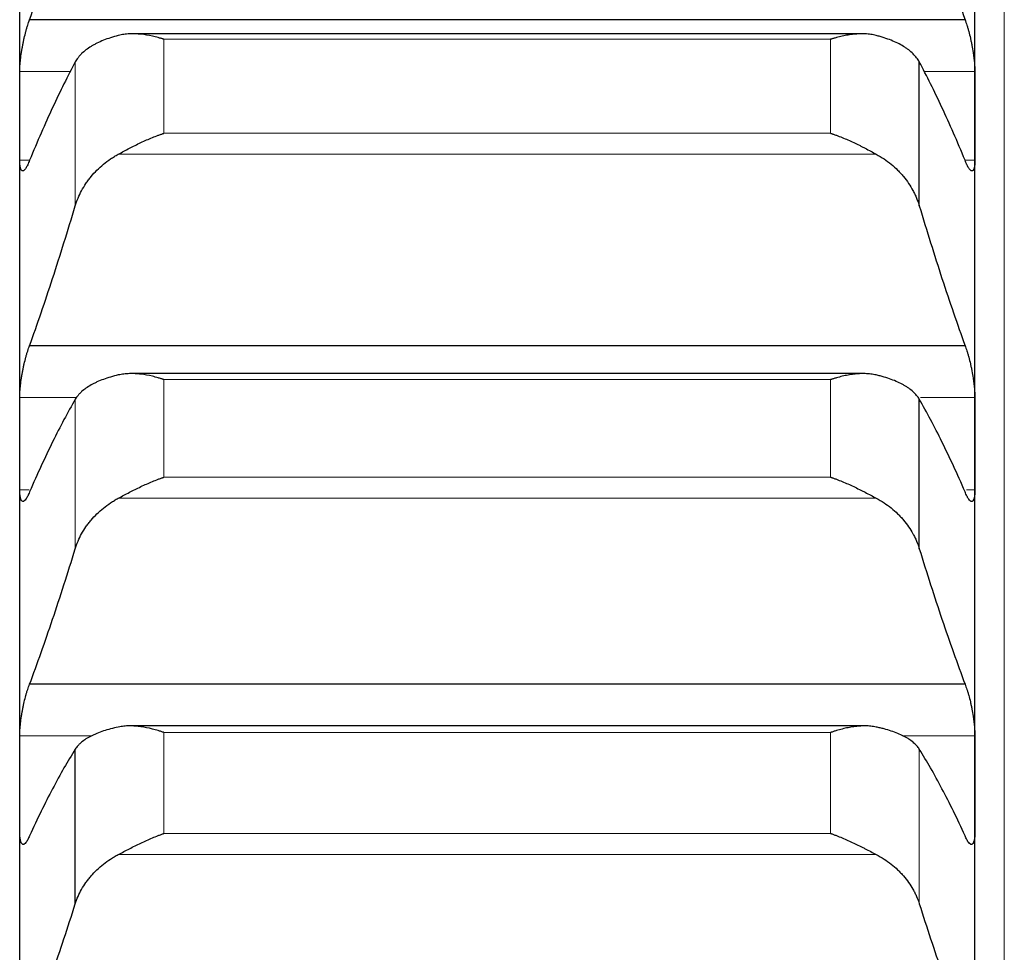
# Model space of a CAD drawing. Header units: inches. Extents: x 0 to 20790, y -12 to 14700.
# Tile 88 of 256: x 8061 to 8115, y 5730 to 5781. Entities that reach past the tile are written whole.
import ezdxf

# ---------------------------------------------------------------- set-up
doc = ezdxf.new("R2010")
doc.units = ezdxf.units.IN
doc.layers.add('1', color=7, linetype='Continuous', true_color=0xffffff)

msp = doc.modelspace()

# ---------------------------------------------------------------- linework, layer by layer
at = {"layer": '1', "color": 110, "linetype": 'Continuous', "lineweight": 13}
for p, q in [((8115.011, 4941.645), (8115.011, 5948.987)), ((8105.556, 5779.457), (8069.267, 5779.457)), ((8069.267, 5774.344), (8069.267, 5779.457)), ((8105.556, 5774.344), (8105.556, 5779.457)), ((8064.438, 5770.395), (8064.438, 5778.225)), ((8064.198, 5777.709), (8061.414, 5777.709)), ((8113.409, 5777.709), (8110.625, 5777.709)), ((8105.556, 5774.344), (8069.267, 5774.344)), ((8061.949, 5772.873), (8061.414, 5772.873)), ((8108.043, 5773.205), (8066.78, 5773.205)), ((8113.409, 5772.873), (8112.874, 5772.873)), ((8105.556, 5760.938), (8069.267, 5760.938)), ((8069.267, 5755.631), (8069.267, 5760.938)), ((8105.556, 5755.631), (8105.556, 5760.938)), ((8064.513, 5759.971), (8061.414, 5759.971)), ((8064.438, 5751.739), (8064.438, 5759.867)), ((8113.409, 5759.971), (8110.447, 5759.971)), ((8105.556, 5755.631), (8069.267, 5755.631)), ((8061.935, 5754.944), (8061.414, 5754.944)), ((8113.409, 5754.944), (8112.945, 5754.944)), ((8108.043, 5754.486), (8066.78, 5754.486)), ((8105.556, 5741.736), (8069.267, 5741.736)), ((8069.267, 5736.243), (8069.267, 5741.736)), ((8105.556, 5736.243), (8105.556, 5741.736)), ((8065.361, 5741.551), (8061.414, 5741.551)), ((8113.409, 5741.551), (8109.448, 5741.551)), ((8110.385, 5732.415), (8110.385, 5740.827)), ((8105.556, 5736.243), (8069.267, 5736.243)), ((8108.043, 5735.094), (8066.78, 5735.094))]:
    msp.add_line(p, q, dxfattribs=at)
at = {"layer": '1', "color": 2, "linetype": 'Continuous', "lineweight": 25}
for p, q in [((8061.411, 5775.291), (8061.411, 5792.419)), ((8113.411, 5775.291), (8113.411, 5792.419)), ((8112.874, 5780.525), (8061.949, 5780.525)), ((8107.225, 5779.756), (8067.568, 5779.756)), ((8110.385, 5770.395), (8110.385, 5778.225)), ((8061.411, 5757.457), (8061.411, 5775.291)), ((8113.411, 5757.457), (8113.411, 5775.291)), ((8112.874, 5762.786), (8061.949, 5762.786)), ((8107.301, 5761.267), (8067.486, 5761.267)), ((8110.385, 5751.739), (8110.385, 5759.867)), ((8061.411, 5738.945), (8061.411, 5757.457)), ((8113.411, 5738.945), (8113.411, 5757.457)), ((8112.874, 5744.36), (8061.949, 5744.36)), ((8107.378, 5742.095), (8067.413, 5742.095)), ((8064.438, 5732.415), (8064.438, 5740.827)), ((8061.411, 5719.784), (8061.411, 5738.945)), ((8113.411, 5719.784), (8113.411, 5738.945))]:
    msp.add_line(p, q, dxfattribs=at)
for points in [[(8061.949, 5780.525), (8062.16, 5781.132), (8062.58, 5782.368), (8063.205, 5784.291), (8063.824, 5786.281), (8064.234, 5787.654), (8064.438, 5788.351)], [(8110.385, 5788.351), (8110.589, 5787.654), (8110.999, 5786.281), (8111.618, 5784.291), (8112.243, 5782.368), (8112.663, 5781.132), (8112.874, 5780.525)], [(8064.438, 5778.225), (8064.234, 5777.845), (8063.824, 5777.051), (8063.205, 5775.762), (8062.58, 5774.376), (8062.16, 5773.386), (8061.949, 5772.875)], [(8112.874, 5772.875), (8112.663, 5773.386), (8112.243, 5774.376), (8111.618, 5775.762), (8110.999, 5777.051), (8110.589, 5777.845), (8110.385, 5778.225)], [(8061.411, 5775.291), (8061.411, 5776.097), (8061.412, 5776.903), (8061.414, 5777.709)], [(8113.409, 5777.709), (8113.411, 5776.903), (8113.411, 5776.097), (8113.411, 5775.291)], [(8061.414, 5772.873), (8061.412, 5773.679), (8061.411, 5774.485), (8061.411, 5775.291)], [(8113.411, 5775.291), (8113.411, 5774.485), (8113.411, 5773.679), (8113.409, 5772.873)], [(8061.949, 5762.786), (8062.16, 5763.372), (8062.58, 5764.568), (8063.205, 5766.434), (8063.824, 5768.372), (8064.234, 5769.713), (8064.438, 5770.395)], [(8110.385, 5770.395), (8110.589, 5769.713), (8110.999, 5768.372), (8111.618, 5766.434), (8112.243, 5764.568), (8112.663, 5763.372), (8112.874, 5762.786)], [(8061.411, 5757.457), (8061.411, 5758.295), (8061.412, 5759.133), (8061.414, 5759.971)], [(8064.438, 5759.867), (8064.234, 5759.515), (8063.824, 5758.777), (8063.205, 5757.568), (8062.58, 5756.259), (8062.16, 5755.319), (8061.949, 5754.833)], [(8112.874, 5754.833), (8112.663, 5755.319), (8112.243, 5756.259), (8111.618, 5757.568), (8110.999, 5758.777), (8110.589, 5759.515), (8110.385, 5759.867)], [(8113.409, 5759.971), (8113.411, 5759.133), (8113.411, 5758.295), (8113.411, 5757.457)], [(8061.414, 5754.944), (8061.412, 5755.781), (8061.411, 5756.619), (8061.411, 5757.457)], [(8113.411, 5757.457), (8113.411, 5756.619), (8113.411, 5755.781), (8113.409, 5754.944)], [(8061.949, 5744.36), (8062.16, 5744.924), (8062.58, 5746.078), (8063.205, 5747.885), (8063.824, 5749.768), (8064.234, 5751.074), (8064.438, 5751.739)], [(8110.385, 5751.739), (8110.589, 5751.074), (8110.999, 5749.768), (8111.618, 5747.885), (8112.243, 5746.078), (8112.663, 5744.924), (8112.874, 5744.36)], [(8061.411, 5738.945), (8061.411, 5739.814), (8061.412, 5740.682), (8061.414, 5741.551)], [(8113.409, 5741.551), (8113.411, 5740.682), (8113.411, 5739.814), (8113.411, 5738.945)], [(8064.438, 5740.827), (8064.234, 5740.504), (8063.824, 5739.822), (8063.205, 5738.695), (8062.58, 5737.466), (8062.16, 5736.578), (8061.949, 5736.116)], [(8112.874, 5736.116), (8112.663, 5736.578), (8112.243, 5737.466), (8111.618, 5738.695), (8110.999, 5739.822), (8110.589, 5740.504), (8110.385, 5740.827)], [(8061.414, 5736.34), (8061.412, 5737.208), (8061.411, 5738.077), (8061.411, 5738.945)], [(8113.411, 5738.945), (8113.411, 5738.077), (8113.411, 5737.208), (8113.409, 5736.34)], [(8061.949, 5725.276), (8062.16, 5725.818), (8062.58, 5726.929), (8063.205, 5728.674), (8063.824, 5730.498), (8064.234, 5731.767), (8064.438, 5732.415)], [(8110.385, 5732.415), (8110.589, 5731.767), (8110.999, 5730.498), (8111.618, 5728.674), (8112.243, 5726.929), (8112.663, 5725.818), (8112.874, 5725.276)]]:
    msp.add_open_spline(points, degree=3, dxfattribs=at)
for points, knots in [([(8061.414, 5777.709), (8061.414, 5777.756), (8061.416, 5777.854), (8061.424, 5778.013), (8061.433, 5778.125), (8061.441, 5778.213), (8061.444, 5778.243), (8061.45, 5778.303), (8061.453, 5778.333), (8061.471, 5778.485), (8061.488, 5778.61), (8061.512, 5778.771), (8061.518, 5778.803), (8061.526, 5778.852), (8061.528, 5778.868), (8061.534, 5778.901), (8061.548, 5778.982), (8061.574, 5779.129), (8061.6, 5779.258), (8061.627, 5779.386), (8061.641, 5779.451), (8061.685, 5779.642), (8061.716, 5779.766), (8061.763, 5779.943), (8061.78, 5780.001), (8061.804, 5780.087), (8061.813, 5780.115), (8061.83, 5780.171), (8061.838, 5780.198), (8061.88, 5780.333), (8061.914, 5780.433), (8061.949, 5780.525)], [0, 0, 0, 0, 0.0625, 0.125, 0.1875, 0.1875, 0.21875, 0.21875, 0.25, 0.25, 0.375, 0.375, 0.40625, 0.40625, 0.421875, 0.421875, 0.4375, 0.5, 0.5625, 0.5625, 0.625, 0.625, 0.75, 0.75, 0.8125, 0.8125, 0.84375, 0.84375, 0.875, 0.875, 1, 1, 1, 1]), ([(8112.874, 5780.525), (8112.908, 5780.433), (8112.942, 5780.333), (8112.993, 5780.173), (8113.009, 5780.118), (8113.034, 5780.033), (8113.042, 5780.004), (8113.059, 5779.945), (8113.067, 5779.916), (8113.107, 5779.766), (8113.137, 5779.643), (8113.181, 5779.454), (8113.195, 5779.39), (8113.215, 5779.293), (8113.222, 5779.26), (8113.235, 5779.195), (8113.241, 5779.162), (8113.273, 5779), (8113.295, 5778.871), (8113.32, 5778.71), (8113.325, 5778.678), (8113.334, 5778.614), (8113.338, 5778.582), (8113.351, 5778.487), (8113.359, 5778.425), (8113.38, 5778.244), (8113.39, 5778.128), (8113.399, 5777.99), (8113.401, 5777.962), (8113.404, 5777.909), (8113.405, 5777.883), (8113.408, 5777.806), (8113.409, 5777.756), (8113.409, 5777.709)], [0, 0, 0, 0, 0.125, 0.125, 0.1875, 0.1875, 0.21875, 0.21875, 0.25, 0.25, 0.375, 0.375, 0.4375, 0.4375, 0.46875, 0.46875, 0.5, 0.5, 0.625, 0.625, 0.65625, 0.65625, 0.6875, 0.6875, 0.75, 0.75, 0.875, 0.875, 0.90625, 0.90625, 0.9375, 0.9375, 1, 1, 1, 1]), ([(8069.267, 5779.457), (8069.264, 5779.458), (8069.261, 5779.459), (8069.254, 5779.461), (8069.251, 5779.462), (8069.241, 5779.465), (8069.221, 5779.471), (8069.175, 5779.486), (8069.082, 5779.514), (8069.003, 5779.536), (8068.845, 5779.579), (8068.74, 5779.606), (8068.426, 5779.675), (8068.218, 5779.71), (8067.907, 5779.743), (8067.803, 5779.75), (8067.648, 5779.756), (8067.596, 5779.756), (8067.492, 5779.756), (8067.44, 5779.755), (8067.286, 5779.747), (8067.183, 5779.738), (8066.98, 5779.709), (8066.88, 5779.69), (8066.78, 5779.664)], [0, 0, 0, 0, 0.003906, 0.003906, 0.007812, 0.007812, 0.015625, 0.03125, 0.0625, 0.125, 0.125, 0.25, 0.25, 0.5, 0.5, 0.625, 0.625, 0.6875, 0.6875, 0.75, 0.75, 0.875, 0.875, 1, 1, 1, 1]), ([(8108.043, 5779.664), (8107.943, 5779.69), (8107.843, 5779.709), (8107.642, 5779.738), (8107.541, 5779.747), (8107.337, 5779.757), (8107.234, 5779.757), (8107.027, 5779.751), (8106.923, 5779.744), (8106.713, 5779.722), (8106.609, 5779.708), (8106.399, 5779.673), (8106.294, 5779.652), (8106.084, 5779.606), (8105.978, 5779.58), (8105.82, 5779.536), (8105.741, 5779.514), (8105.648, 5779.486), (8105.602, 5779.471), (8105.582, 5779.465), (8105.569, 5779.461), (8105.562, 5779.459), (8105.556, 5779.457)], [0, 0, 0, 0, 0.125, 0.125, 0.25, 0.25, 0.375, 0.375, 0.5, 0.5, 0.625, 0.625, 0.75, 0.75, 0.875, 0.875, 0.9375, 0.96875, 0.984375, 0.992187, 0.992187, 1, 1, 1, 1]), ([(8066.78, 5779.664), (8066.634, 5779.627), (8066.494, 5779.587), (8066.225, 5779.5), (8065.968, 5779.407), (8065.731, 5779.303), (8065.591, 5779.233), (8065.563, 5779.219), (8065.508, 5779.191), (8065.481, 5779.176), (8065.401, 5779.132), (8065.349, 5779.102), (8065.199, 5779.011), (8065.107, 5778.947), (8064.935, 5778.816), (8064.856, 5778.748), (8064.748, 5778.642), (8064.713, 5778.606), (8064.665, 5778.551), (8064.649, 5778.532), (8064.618, 5778.495), (8064.603, 5778.476), (8064.531, 5778.382), (8064.48, 5778.304), (8064.438, 5778.225)], [0, 0, 0, 0, 0.125, 0.125, 0.25, 0.375, 0.375, 0.40625, 0.40625, 0.4375, 0.4375, 0.5, 0.5, 0.625, 0.625, 0.75, 0.75, 0.8125, 0.8125, 0.84375, 0.84375, 0.875, 0.875, 1, 1, 1, 1]), ([(8110.385, 5778.225), (8110.343, 5778.304), (8110.293, 5778.381), (8110.178, 5778.531), (8110.049, 5778.676), (8109.891, 5778.813), (8109.762, 5778.912), (8109.717, 5778.945), (8109.647, 5778.993), (8109.623, 5779.009), (8109.574, 5779.04), (8109.55, 5779.056), (8109.425, 5779.132), (8109.213, 5779.248), (8108.978, 5779.353), (8108.731, 5779.452), (8108.602, 5779.499), (8108.432, 5779.553), (8108.398, 5779.564), (8108.328, 5779.585), (8108.223, 5779.616), (8108.116, 5779.645), (8108.043, 5779.664)], [0, 0, 0, 0, 0.125, 0.125, 0.25, 0.375, 0.375, 0.4375, 0.4375, 0.46875, 0.46875, 0.5, 0.5, 0.625, 0.75, 0.75, 0.875, 0.875, 0.90625, 0.90625, 0.9375, 1, 1, 1, 1]), ([(8066.78, 5773.205), (8066.88, 5773.259), (8066.98, 5773.314), (8067.181, 5773.422), (8067.282, 5773.476), (8067.486, 5773.582), (8067.589, 5773.634), (8067.795, 5773.737), (8067.9, 5773.788), (8068.109, 5773.887), (8068.214, 5773.934), (8068.424, 5774.026), (8068.529, 5774.071), (8068.739, 5774.155), (8068.844, 5774.196), (8069.003, 5774.254), (8069.082, 5774.282), (8069.175, 5774.313), (8069.221, 5774.329), (8069.241, 5774.335), (8069.254, 5774.339), (8069.261, 5774.342), (8069.267, 5774.344)], [0, 0, 0, 0, 0.125, 0.125, 0.25, 0.25, 0.375, 0.375, 0.5, 0.5, 0.625, 0.625, 0.75, 0.75, 0.875, 0.875, 0.9375, 0.96875, 0.984375, 0.992187, 0.992187, 1, 1, 1, 1]), ([(8105.556, 5774.344), (8105.559, 5774.343), (8105.562, 5774.342), (8105.569, 5774.339), (8105.572, 5774.338), (8105.582, 5774.335), (8105.602, 5774.329), (8105.648, 5774.313), (8105.741, 5774.282), (8105.82, 5774.254), (8105.978, 5774.196), (8106.083, 5774.156), (8106.397, 5774.029), (8106.605, 5773.937), (8106.916, 5773.791), (8107.02, 5773.741), (8107.175, 5773.664), (8107.227, 5773.638), (8107.33, 5773.585), (8107.382, 5773.558), (8107.537, 5773.478), (8107.64, 5773.423), (8107.843, 5773.314), (8107.943, 5773.259), (8108.043, 5773.205)], [0, 0, 0, 0, 0.003906, 0.003906, 0.007813, 0.007813, 0.015625, 0.03125, 0.0625, 0.125, 0.125, 0.25, 0.25, 0.5, 0.5, 0.625, 0.625, 0.6875, 0.6875, 0.75, 0.75, 0.875, 0.875, 1, 1, 1, 1]), ([(8061.949, 5772.875), (8061.914, 5772.784), (8061.88, 5772.703), (8061.83, 5772.597), (8061.813, 5772.564), (8061.789, 5772.518), (8061.781, 5772.504), (8061.764, 5772.476), (8061.756, 5772.463), (8061.716, 5772.4), (8061.686, 5772.362), (8061.642, 5772.323), (8061.628, 5772.313), (8061.608, 5772.303), (8061.601, 5772.3), (8061.588, 5772.296), (8061.581, 5772.295), (8061.55, 5772.293), (8061.528, 5772.305), (8061.503, 5772.335), (8061.498, 5772.342), (8061.489, 5772.357), (8061.484, 5772.366), (8061.472, 5772.393), (8061.464, 5772.415), (8061.443, 5772.488), (8061.433, 5772.549), (8061.423, 5772.64), (8061.422, 5772.659), (8061.419, 5772.699), (8061.418, 5772.719), (8061.415, 5772.782), (8061.414, 5772.826), (8061.414, 5772.873)], [0, 0, 0, 0, 0.125, 0.125, 0.1875, 0.1875, 0.21875, 0.21875, 0.25, 0.25, 0.375, 0.375, 0.4375, 0.4375, 0.46875, 0.46875, 0.5, 0.5, 0.625, 0.625, 0.65625, 0.65625, 0.6875, 0.6875, 0.75, 0.75, 0.875, 0.875, 0.90625, 0.90625, 0.9375, 0.9375, 1, 1, 1, 1]), ([(8064.438, 5770.395), (8064.48, 5770.537), (8064.53, 5770.677), (8064.645, 5770.953), (8064.774, 5771.224), (8064.932, 5771.485), (8065.061, 5771.676), (8065.106, 5771.74), (8065.176, 5771.834), (8065.2, 5771.865), (8065.249, 5771.927), (8065.273, 5771.957), (8065.398, 5772.108), (8065.609, 5772.341), (8065.845, 5772.554), (8066.092, 5772.758), (8066.221, 5772.855), (8066.391, 5772.97), (8066.425, 5772.993), (8066.495, 5773.038), (8066.599, 5773.103), (8066.707, 5773.165), (8066.78, 5773.205)], [0, 0, 0, 0, 0.125, 0.125, 0.25, 0.375, 0.375, 0.4375, 0.4375, 0.46875, 0.46875, 0.5, 0.5, 0.625, 0.75, 0.75, 0.875, 0.875, 0.90625, 0.90625, 0.9375, 1, 1, 1, 1]), ([(8108.043, 5773.205), (8108.189, 5773.125), (8108.329, 5773.04), (8108.598, 5772.858), (8108.855, 5772.666), (8109.091, 5772.452), (8109.232, 5772.311), (8109.26, 5772.283), (8109.315, 5772.225), (8109.342, 5772.196), (8109.422, 5772.108), (8109.474, 5772.049), (8109.624, 5771.868), (8109.716, 5771.744), (8109.888, 5771.49), (8109.967, 5771.359), (8110.075, 5771.16), (8110.109, 5771.092), (8110.158, 5770.99), (8110.174, 5770.956), (8110.205, 5770.887), (8110.22, 5770.852), (8110.292, 5770.678), (8110.343, 5770.537), (8110.385, 5770.395)], [0, 0, 0, 0, 0.125, 0.125, 0.25, 0.375, 0.375, 0.40625, 0.40625, 0.4375, 0.4375, 0.5, 0.5, 0.625, 0.625, 0.75, 0.75, 0.8125, 0.8125, 0.84375, 0.84375, 0.875, 0.875, 1, 1, 1, 1]), ([(8113.409, 5772.873), (8113.409, 5772.826), (8113.407, 5772.738), (8113.399, 5772.621), (8113.39, 5772.554), (8113.382, 5772.508), (8113.379, 5772.493), (8113.373, 5772.465), (8113.369, 5772.452), (8113.352, 5772.391), (8113.335, 5772.354), (8113.31, 5772.323), (8113.305, 5772.318), (8113.297, 5772.311), (8113.295, 5772.309), (8113.289, 5772.306), (8113.275, 5772.297), (8113.248, 5772.292), (8113.223, 5772.299), (8113.196, 5772.313), (8113.181, 5772.323), (8113.138, 5772.362), (8113.107, 5772.4), (8113.059, 5772.474), (8113.043, 5772.502), (8113.018, 5772.547), (8113.01, 5772.563), (8112.993, 5772.597), (8112.985, 5772.614), (8112.943, 5772.703), (8112.908, 5772.784), (8112.874, 5772.875)], [0, 0, 0, 0, 0.0625, 0.125, 0.1875, 0.1875, 0.21875, 0.21875, 0.25, 0.25, 0.375, 0.375, 0.40625, 0.40625, 0.421875, 0.421875, 0.4375, 0.5, 0.5625, 0.5625, 0.625, 0.625, 0.75, 0.75, 0.8125, 0.8125, 0.84375, 0.84375, 0.875, 0.875, 1, 1, 1, 1]), ([(8061.414, 5759.971), (8061.414, 5760.02), (8061.416, 5760.121), (8061.424, 5760.284), (8061.433, 5760.4), (8061.441, 5760.489), (8061.444, 5760.52), (8061.45, 5760.581), (8061.453, 5760.611), (8061.471, 5760.766), (8061.488, 5760.892), (8061.512, 5761.054), (8061.518, 5761.087), (8061.526, 5761.136), (8061.528, 5761.152), (8061.534, 5761.185), (8061.548, 5761.267), (8061.574, 5761.413), (8061.6, 5761.542), (8061.627, 5761.67), (8061.641, 5761.734), (8061.685, 5761.924), (8061.716, 5762.045), (8061.763, 5762.22), (8061.78, 5762.277), (8061.804, 5762.361), (8061.813, 5762.388), (8061.83, 5762.443), (8061.838, 5762.469), (8061.88, 5762.6), (8061.914, 5762.697), (8061.949, 5762.786)], [0, 0, 0, 0, 0.0625, 0.125, 0.1875, 0.1875, 0.21875, 0.21875, 0.25, 0.25, 0.375, 0.375, 0.40625, 0.40625, 0.421875, 0.421875, 0.4375, 0.5, 0.5625, 0.5625, 0.625, 0.625, 0.75, 0.75, 0.8125, 0.8125, 0.84375, 0.84375, 0.875, 0.875, 1, 1, 1, 1]), ([(8112.874, 5762.786), (8112.908, 5762.697), (8112.942, 5762.601), (8112.993, 5762.445), (8113.009, 5762.391), (8113.034, 5762.308), (8113.042, 5762.28), (8113.059, 5762.222), (8113.067, 5762.193), (8113.107, 5762.046), (8113.137, 5761.925), (8113.181, 5761.737), (8113.195, 5761.674), (8113.215, 5761.577), (8113.222, 5761.544), (8113.235, 5761.479), (8113.241, 5761.447), (8113.273, 5761.284), (8113.295, 5761.155), (8113.32, 5760.993), (8113.325, 5760.961), (8113.334, 5760.896), (8113.338, 5760.864), (8113.351, 5760.768), (8113.359, 5760.705), (8113.38, 5760.521), (8113.39, 5760.402), (8113.399, 5760.261), (8113.401, 5760.232), (8113.404, 5760.177), (8113.405, 5760.15), (8113.408, 5760.071), (8113.409, 5760.02), (8113.409, 5759.971)], [0, 0, 0, 0, 0.125, 0.125, 0.1875, 0.1875, 0.21875, 0.21875, 0.25, 0.25, 0.375, 0.375, 0.4375, 0.4375, 0.46875, 0.46875, 0.5, 0.5, 0.625, 0.625, 0.65625, 0.65625, 0.6875, 0.6875, 0.75, 0.75, 0.875, 0.875, 0.90625, 0.90625, 0.9375, 0.9375, 1, 1, 1, 1]), ([(8066.78, 5761.191), (8066.634, 5761.157), (8066.494, 5761.12), (8066.225, 5761.041), (8065.968, 5760.956), (8065.731, 5760.861), (8065.591, 5760.797), (8065.563, 5760.784), (8065.508, 5760.758), (8065.481, 5760.744), (8065.401, 5760.704), (8065.349, 5760.676), (8065.199, 5760.592), (8065.107, 5760.534), (8064.935, 5760.413), (8064.856, 5760.35), (8064.748, 5760.252), (8064.713, 5760.219), (8064.665, 5760.169), (8064.649, 5760.152), (8064.618, 5760.117), (8064.603, 5760.1), (8064.531, 5760.012), (8064.48, 5759.941), (8064.438, 5759.867)], [0, 0, 0, 0, 0.125, 0.125, 0.25, 0.375, 0.375, 0.40625, 0.40625, 0.4375, 0.4375, 0.5, 0.5, 0.625, 0.625, 0.75, 0.75, 0.8125, 0.8125, 0.84375, 0.84375, 0.875, 0.875, 1, 1, 1, 1]), ([(8069.267, 5760.938), (8069.264, 5760.939), (8069.261, 5760.941), (8069.254, 5760.943), (8069.251, 5760.944), (8069.241, 5760.947), (8069.221, 5760.954), (8069.175, 5760.969), (8069.082, 5760.998), (8069.003, 5761.022), (8068.845, 5761.067), (8068.74, 5761.095), (8068.426, 5761.169), (8068.218, 5761.208), (8067.907, 5761.246), (8067.803, 5761.256), (8067.648, 5761.264), (8067.596, 5761.266), (8067.492, 5761.267), (8067.44, 5761.267), (8067.286, 5761.263), (8067.183, 5761.256), (8066.98, 5761.232), (8066.88, 5761.214), (8066.78, 5761.191)], [0, 0, 0, 0, 0.003906, 0.003906, 0.007813, 0.007813, 0.015625, 0.03125, 0.0625, 0.125, 0.125, 0.25, 0.25, 0.5, 0.5, 0.625, 0.625, 0.6875, 0.6875, 0.75, 0.75, 0.875, 0.875, 1, 1, 1, 1]), ([(8108.043, 5761.191), (8107.943, 5761.214), (8107.843, 5761.231), (8107.642, 5761.256), (8107.541, 5761.263), (8107.337, 5761.269), (8107.234, 5761.267), (8107.027, 5761.256), (8106.923, 5761.247), (8106.713, 5761.221), (8106.609, 5761.205), (8106.399, 5761.167), (8106.294, 5761.145), (8106.084, 5761.095), (8105.978, 5761.067), (8105.82, 5761.022), (8105.741, 5760.998), (8105.648, 5760.969), (8105.602, 5760.954), (8105.582, 5760.947), (8105.569, 5760.943), (8105.562, 5760.941), (8105.556, 5760.938)], [0, 0, 0, 0, 0.125, 0.125, 0.25, 0.25, 0.375, 0.375, 0.5, 0.5, 0.625, 0.625, 0.75, 0.75, 0.875, 0.875, 0.9375, 0.96875, 0.984375, 0.992188, 0.992188, 1, 1, 1, 1]), ([(8110.385, 5759.867), (8110.343, 5759.941), (8110.293, 5760.012), (8110.178, 5760.15), (8110.049, 5760.285), (8109.891, 5760.411), (8109.762, 5760.502), (8109.717, 5760.532), (8109.647, 5760.576), (8109.623, 5760.591), (8109.574, 5760.62), (8109.55, 5760.634), (8109.425, 5760.704), (8109.213, 5760.811), (8108.978, 5760.907), (8108.731, 5760.997), (8108.602, 5761.04), (8108.432, 5761.09), (8108.398, 5761.1), (8108.328, 5761.119), (8108.223, 5761.147), (8108.116, 5761.174), (8108.043, 5761.191)], [0, 0, 0, 0, 0.125, 0.125, 0.25, 0.375, 0.375, 0.4375, 0.4375, 0.46875, 0.46875, 0.5, 0.5, 0.625, 0.75, 0.75, 0.875, 0.875, 0.90625, 0.90625, 0.9375, 1, 1, 1, 1]), ([(8066.78, 5754.486), (8066.88, 5754.54), (8066.98, 5754.593), (8067.181, 5754.7), (8067.282, 5754.753), (8067.486, 5754.859), (8067.589, 5754.911), (8067.795, 5755.014), (8067.9, 5755.065), (8068.109, 5755.164), (8068.214, 5755.212), (8068.424, 5755.306), (8068.529, 5755.351), (8068.739, 5755.437), (8068.844, 5755.479), (8069.003, 5755.538), (8069.082, 5755.567), (8069.175, 5755.599), (8069.221, 5755.615), (8069.241, 5755.622), (8069.254, 5755.627), (8069.261, 5755.629), (8069.267, 5755.631)], [0, 0, 0, 0, 0.125, 0.125, 0.25, 0.25, 0.375, 0.375, 0.5, 0.5, 0.625, 0.625, 0.75, 0.75, 0.875, 0.875, 0.9375, 0.96875, 0.984375, 0.992187, 0.992187, 1, 1, 1, 1]), ([(8105.556, 5755.631), (8105.559, 5755.63), (8105.562, 5755.629), (8105.569, 5755.627), (8105.572, 5755.625), (8105.582, 5755.622), (8105.602, 5755.615), (8105.648, 5755.599), (8105.741, 5755.567), (8105.82, 5755.538), (8105.978, 5755.479), (8106.083, 5755.437), (8106.397, 5755.308), (8106.605, 5755.215), (8106.916, 5755.068), (8107.02, 5755.018), (8107.175, 5754.941), (8107.227, 5754.915), (8107.33, 5754.862), (8107.382, 5754.835), (8107.537, 5754.755), (8107.64, 5754.701), (8107.843, 5754.593), (8107.943, 5754.54), (8108.043, 5754.486)], [0, 0, 0, 0, 0.003906, 0.003906, 0.007812, 0.007812, 0.015625, 0.03125, 0.0625, 0.125, 0.125, 0.25, 0.25, 0.5, 0.5, 0.625, 0.625, 0.6875, 0.6875, 0.75, 0.75, 0.875, 0.875, 1, 1, 1, 1]), ([(8061.949, 5754.833), (8061.914, 5754.745), (8061.88, 5754.669), (8061.83, 5754.569), (8061.813, 5754.538), (8061.789, 5754.496), (8061.781, 5754.482), (8061.764, 5754.457), (8061.756, 5754.445), (8061.716, 5754.389), (8061.686, 5754.355), (8061.642, 5754.324), (8061.628, 5754.316), (8061.608, 5754.31), (8061.601, 5754.308), (8061.588, 5754.307), (8061.581, 5754.307), (8061.55, 5754.312), (8061.528, 5754.329), (8061.503, 5754.365), (8061.498, 5754.373), (8061.489, 5754.391), (8061.484, 5754.401), (8061.472, 5754.433), (8061.464, 5754.457), (8061.443, 5754.537), (8061.433, 5754.603), (8061.423, 5754.699), (8061.422, 5754.72), (8061.419, 5754.761), (8061.418, 5754.782), (8061.415, 5754.848), (8061.414, 5754.895), (8061.414, 5754.944)], [0, 0, 0, 0, 0.125, 0.125, 0.1875, 0.1875, 0.21875, 0.21875, 0.25, 0.25, 0.375, 0.375, 0.4375, 0.4375, 0.46875, 0.46875, 0.5, 0.5, 0.625, 0.625, 0.65625, 0.65625, 0.6875, 0.6875, 0.75, 0.75, 0.875, 0.875, 0.90625, 0.90625, 0.9375, 0.9375, 1, 1, 1, 1]), ([(8113.409, 5754.944), (8113.409, 5754.895), (8113.407, 5754.802), (8113.399, 5754.679), (8113.39, 5754.608), (8113.382, 5754.558), (8113.379, 5754.542), (8113.373, 5754.512), (8113.369, 5754.498), (8113.352, 5754.43), (8113.335, 5754.388), (8113.31, 5754.351), (8113.305, 5754.345), (8113.297, 5754.336), (8113.295, 5754.333), (8113.289, 5754.328), (8113.275, 5754.317), (8113.248, 5754.305), (8113.223, 5754.307), (8113.196, 5754.316), (8113.181, 5754.323), (8113.138, 5754.355), (8113.107, 5754.388), (8113.059, 5754.455), (8113.043, 5754.48), (8113.018, 5754.523), (8113.01, 5754.537), (8112.993, 5754.568), (8112.985, 5754.585), (8112.943, 5754.668), (8112.908, 5754.746), (8112.874, 5754.833)], [0, 0, 0, 0, 0.0625, 0.125, 0.1875, 0.1875, 0.21875, 0.21875, 0.25, 0.25, 0.375, 0.375, 0.40625, 0.40625, 0.421875, 0.421875, 0.4375, 0.5, 0.5625, 0.5625, 0.625, 0.625, 0.75, 0.75, 0.8125, 0.8125, 0.84375, 0.84375, 0.875, 0.875, 1, 1, 1, 1]), ([(8064.438, 5751.739), (8064.48, 5751.878), (8064.53, 5752.015), (8064.645, 5752.284), (8064.774, 5752.548), (8064.932, 5752.803), (8065.061, 5752.991), (8065.106, 5753.053), (8065.176, 5753.145), (8065.2, 5753.175), (8065.249, 5753.235), (8065.273, 5753.265), (8065.398, 5753.413), (8065.609, 5753.64), (8065.845, 5753.849), (8066.092, 5754.049), (8066.221, 5754.144), (8066.391, 5754.257), (8066.425, 5754.279), (8066.495, 5754.322), (8066.599, 5754.387), (8066.707, 5754.447), (8066.78, 5754.486)], [0, 0, 0, 0, 0.125, 0.125, 0.25, 0.375, 0.375, 0.4375, 0.4375, 0.46875, 0.46875, 0.5, 0.5, 0.625, 0.75, 0.75, 0.875, 0.875, 0.90625, 0.90625, 0.9375, 1, 1, 1, 1]), ([(8108.043, 5754.486), (8108.189, 5754.408), (8108.329, 5754.325), (8108.598, 5754.147), (8108.855, 5753.958), (8109.091, 5753.749), (8109.232, 5753.612), (8109.26, 5753.584), (8109.315, 5753.528), (8109.342, 5753.499), (8109.422, 5753.413), (8109.474, 5753.355), (8109.624, 5753.178), (8109.716, 5753.057), (8109.888, 5752.808), (8109.967, 5752.681), (8110.075, 5752.486), (8110.109, 5752.42), (8110.158, 5752.32), (8110.174, 5752.287), (8110.205, 5752.219), (8110.22, 5752.186), (8110.292, 5752.016), (8110.343, 5751.878), (8110.385, 5751.739)], [0, 0, 0, 0, 0.125, 0.125, 0.25, 0.375, 0.375, 0.40625, 0.40625, 0.4375, 0.4375, 0.5, 0.5, 0.625, 0.625, 0.75, 0.75, 0.8125, 0.8125, 0.84375, 0.84375, 0.875, 0.875, 1, 1, 1, 1]), ([(8061.414, 5741.551), (8061.414, 5741.601), (8061.416, 5741.706), (8061.424, 5741.873), (8061.433, 5741.991), (8061.441, 5742.082), (8061.444, 5742.113), (8061.45, 5742.175), (8061.453, 5742.207), (8061.471, 5742.363), (8061.488, 5742.491), (8061.512, 5742.653), (8061.518, 5742.686), (8061.526, 5742.735), (8061.528, 5742.752), (8061.534, 5742.785), (8061.548, 5742.867), (8061.574, 5743.013), (8061.6, 5743.141), (8061.627, 5743.269), (8061.641, 5743.332), (8061.685, 5743.52), (8061.716, 5743.64), (8061.763, 5743.811), (8061.78, 5743.867), (8061.804, 5743.949), (8061.813, 5743.976), (8061.83, 5744.028), (8061.838, 5744.054), (8061.88, 5744.181), (8061.914, 5744.275), (8061.949, 5744.36)], [0, 0, 0, 0, 0.0625, 0.125, 0.1875, 0.1875, 0.21875, 0.21875, 0.25, 0.25, 0.375, 0.375, 0.40625, 0.40625, 0.421875, 0.421875, 0.4375, 0.5, 0.5625, 0.5625, 0.625, 0.625, 0.75, 0.75, 0.8125, 0.8125, 0.84375, 0.84375, 0.875, 0.875, 1, 1, 1, 1]), ([(8112.874, 5744.36), (8112.908, 5744.275), (8112.942, 5744.182), (8112.993, 5744.031), (8113.009, 5743.978), (8113.034, 5743.897), (8113.042, 5743.869), (8113.059, 5743.813), (8113.067, 5743.784), (8113.107, 5743.641), (8113.137, 5743.521), (8113.181, 5743.335), (8113.195, 5743.272), (8113.215, 5743.176), (8113.222, 5743.143), (8113.235, 5743.079), (8113.241, 5743.046), (8113.273, 5742.884), (8113.295, 5742.755), (8113.32, 5742.592), (8113.325, 5742.56), (8113.334, 5742.495), (8113.338, 5742.462), (8113.351, 5742.365), (8113.359, 5742.302), (8113.38, 5742.115), (8113.39, 5741.994), (8113.399, 5741.849), (8113.401, 5741.82), (8113.404, 5741.764), (8113.405, 5741.736), (8113.408, 5741.654), (8113.409, 5741.601), (8113.409, 5741.551)], [0, 0, 0, 0, 0.125, 0.125, 0.1875, 0.1875, 0.21875, 0.21875, 0.25, 0.25, 0.375, 0.375, 0.4375, 0.4375, 0.46875, 0.46875, 0.5, 0.5, 0.625, 0.625, 0.65625, 0.65625, 0.6875, 0.6875, 0.75, 0.75, 0.875, 0.875, 0.90625, 0.90625, 0.9375, 0.9375, 1, 1, 1, 1]), ([(8066.78, 5742.034), (8066.634, 5742.003), (8066.494, 5741.97), (8066.225, 5741.898), (8065.968, 5741.822), (8065.731, 5741.735), (8065.591, 5741.677), (8065.563, 5741.665), (8065.508, 5741.641), (8065.481, 5741.629), (8065.401, 5741.592), (8065.349, 5741.567), (8065.199, 5741.491), (8065.107, 5741.438), (8064.935, 5741.327), (8064.856, 5741.27), (8064.748, 5741.181), (8064.713, 5741.15), (8064.665, 5741.104), (8064.649, 5741.088), (8064.618, 5741.057), (8064.603, 5741.041), (8064.531, 5740.961), (8064.48, 5740.895), (8064.438, 5740.827)], [0, 0, 0, 0, 0.125, 0.125, 0.25, 0.375, 0.375, 0.40625, 0.40625, 0.4375, 0.4375, 0.5, 0.5, 0.625, 0.625, 0.75, 0.75, 0.8125, 0.8125, 0.84375, 0.84375, 0.875, 0.875, 1, 1, 1, 1]), ([(8069.267, 5741.736), (8069.264, 5741.738), (8069.261, 5741.739), (8069.254, 5741.741), (8069.251, 5741.742), (8069.241, 5741.745), (8069.221, 5741.752), (8069.175, 5741.768), (8069.082, 5741.798), (8069.003, 5741.823), (8068.845, 5741.87), (8068.74, 5741.9), (8068.426, 5741.979), (8068.218, 5742.021), (8067.907, 5742.065), (8067.803, 5742.077), (8067.648, 5742.088), (8067.596, 5742.091), (8067.492, 5742.095), (8067.44, 5742.096), (8067.286, 5742.095), (8067.183, 5742.09), (8066.98, 5742.07), (8066.88, 5742.055), (8066.78, 5742.034)], [0, 0, 0, 0, 0.003906, 0.003906, 0.007812, 0.007812, 0.015625, 0.03125, 0.0625, 0.125, 0.125, 0.25, 0.25, 0.5, 0.5, 0.625, 0.625, 0.6875, 0.6875, 0.75, 0.75, 0.875, 0.875, 1, 1, 1, 1]), ([(8108.043, 5742.034), (8107.943, 5742.055), (8107.843, 5742.07), (8107.642, 5742.09), (8107.541, 5742.095), (8107.337, 5742.096), (8107.234, 5742.092), (8107.027, 5742.077), (8106.923, 5742.066), (8106.713, 5742.037), (8106.609, 5742.019), (8106.399, 5741.977), (8106.294, 5741.953), (8106.084, 5741.9), (8105.978, 5741.87), (8105.82, 5741.823), (8105.741, 5741.798), (8105.648, 5741.768), (8105.602, 5741.752), (8105.582, 5741.745), (8105.569, 5741.741), (8105.562, 5741.739), (8105.556, 5741.736)], [0, 0, 0, 0, 0.125, 0.125, 0.25, 0.25, 0.375, 0.375, 0.5, 0.5, 0.625, 0.625, 0.75, 0.75, 0.875, 0.875, 0.9375, 0.96875, 0.984375, 0.992188, 0.992188, 1, 1, 1, 1]), ([(8110.385, 5740.827), (8110.343, 5740.895), (8110.293, 5740.961), (8110.178, 5741.087), (8110.049, 5741.21), (8109.891, 5741.325), (8109.762, 5741.409), (8109.717, 5741.436), (8109.647, 5741.476), (8109.623, 5741.49), (8109.574, 5741.516), (8109.55, 5741.529), (8109.425, 5741.593), (8109.213, 5741.69), (8108.978, 5741.776), (8108.731, 5741.859), (8108.602, 5741.897), (8108.432, 5741.942), (8108.398, 5741.951), (8108.328, 5741.969), (8108.223, 5741.994), (8108.116, 5742.018), (8108.043, 5742.034)], [0, 0, 0, 0, 0.125, 0.125, 0.25, 0.375, 0.375, 0.4375, 0.4375, 0.46875, 0.46875, 0.5, 0.5, 0.625, 0.75, 0.75, 0.875, 0.875, 0.90625, 0.90625, 0.9375, 1, 1, 1, 1]), ([(8061.949, 5736.116), (8061.914, 5736.033), (8061.88, 5735.96), (8061.83, 5735.867), (8061.813, 5735.839), (8061.789, 5735.8), (8061.781, 5735.788), (8061.764, 5735.765), (8061.756, 5735.754), (8061.716, 5735.703), (8061.686, 5735.675), (8061.642, 5735.651), (8061.628, 5735.646), (8061.608, 5735.644), (8061.601, 5735.644), (8061.588, 5735.645), (8061.581, 5735.647), (8061.55, 5735.658), (8061.528, 5735.68), (8061.503, 5735.722), (8061.498, 5735.732), (8061.489, 5735.752), (8061.484, 5735.763), (8061.472, 5735.799), (8061.464, 5735.825), (8061.443, 5735.913), (8061.433, 5735.983), (8061.423, 5736.085), (8061.422, 5736.106), (8061.419, 5736.149), (8061.418, 5736.172), (8061.415, 5736.241), (8061.414, 5736.289), (8061.414, 5736.34)], [0, 0, 0, 0, 0.125, 0.125, 0.1875, 0.1875, 0.21875, 0.21875, 0.25, 0.25, 0.375, 0.375, 0.4375, 0.4375, 0.46875, 0.46875, 0.5, 0.5, 0.625, 0.625, 0.65625, 0.65625, 0.6875, 0.6875, 0.75, 0.75, 0.875, 0.875, 0.90625, 0.90625, 0.9375, 0.9375, 1, 1, 1, 1]), ([(8113.409, 5736.34), (8113.409, 5736.289), (8113.407, 5736.193), (8113.399, 5736.064), (8113.39, 5735.988), (8113.382, 5735.935), (8113.379, 5735.918), (8113.373, 5735.885), (8113.369, 5735.87), (8113.352, 5735.796), (8113.335, 5735.749), (8113.31, 5735.706), (8113.305, 5735.698), (8113.297, 5735.688), (8113.295, 5735.684), (8113.289, 5735.678), (8113.275, 5735.663), (8113.248, 5735.646), (8113.223, 5735.643), (8113.196, 5735.646), (8113.181, 5735.651), (8113.138, 5735.675), (8113.107, 5735.703), (8113.059, 5735.763), (8113.043, 5735.786), (8113.018, 5735.824), (8113.01, 5735.838), (8112.993, 5735.867), (8112.985, 5735.882), (8112.943, 5735.96), (8112.908, 5736.033), (8112.874, 5736.116)], [0, 0, 0, 0, 0.0625, 0.125, 0.1875, 0.1875, 0.21875, 0.21875, 0.25, 0.25, 0.375, 0.375, 0.40625, 0.40625, 0.421875, 0.421875, 0.4375, 0.5, 0.5625, 0.5625, 0.625, 0.625, 0.75, 0.75, 0.8125, 0.8125, 0.84375, 0.84375, 0.875, 0.875, 1, 1, 1, 1]), ([(8066.78, 5735.094), (8066.88, 5735.146), (8066.98, 5735.199), (8067.181, 5735.304), (8067.282, 5735.357), (8067.486, 5735.462), (8067.589, 5735.514), (8067.795, 5735.617), (8067.9, 5735.667), (8068.109, 5735.767), (8068.214, 5735.816), (8068.424, 5735.91), (8068.529, 5735.956), (8068.739, 5736.044), (8068.844, 5736.086), (8069.003, 5736.147), (8069.082, 5736.177), (8069.175, 5736.211), (8069.221, 5736.227), (8069.241, 5736.234), (8069.254, 5736.239), (8069.261, 5736.241), (8069.267, 5736.243)], [0, 0, 0, 0, 0.125, 0.125, 0.25, 0.25, 0.375, 0.375, 0.5, 0.5, 0.625, 0.625, 0.75, 0.75, 0.875, 0.875, 0.9375, 0.96875, 0.984375, 0.992187, 0.992187, 1, 1, 1, 1]), ([(8105.556, 5736.243), (8105.559, 5736.242), (8105.562, 5736.241), (8105.569, 5736.239), (8105.572, 5736.237), (8105.582, 5736.234), (8105.602, 5736.227), (8105.648, 5736.21), (8105.741, 5736.177), (8105.82, 5736.147), (8105.978, 5736.086), (8106.083, 5736.044), (8106.397, 5735.913), (8106.605, 5735.819), (8106.916, 5735.671), (8107.02, 5735.62), (8107.175, 5735.543), (8107.227, 5735.517), (8107.33, 5735.465), (8107.382, 5735.438), (8107.537, 5735.359), (8107.64, 5735.305), (8107.843, 5735.199), (8107.943, 5735.146), (8108.043, 5735.094)], [0, 0, 0, 0, 0.003906, 0.003906, 0.007813, 0.007813, 0.015625, 0.03125, 0.0625, 0.125, 0.125, 0.25, 0.25, 0.5, 0.5, 0.625, 0.625, 0.6875, 0.6875, 0.75, 0.75, 0.875, 0.875, 1, 1, 1, 1]), ([(8064.438, 5732.415), (8064.48, 5732.55), (8064.53, 5732.683), (8064.645, 5732.945), (8064.774, 5733.203), (8064.932, 5733.451), (8065.061, 5733.634), (8065.106, 5733.695), (8065.176, 5733.784), (8065.2, 5733.814), (8065.249, 5733.873), (8065.273, 5733.902), (8065.398, 5734.046), (8065.609, 5734.268), (8065.845, 5734.472), (8066.092, 5734.667), (8066.221, 5734.76), (8066.391, 5734.87), (8066.425, 5734.891), (8066.495, 5734.934), (8066.599, 5734.997), (8066.707, 5735.056), (8066.78, 5735.094)], [0, 0, 0, 0, 0.125, 0.125, 0.25, 0.375, 0.375, 0.4375, 0.4375, 0.46875, 0.46875, 0.5, 0.5, 0.625, 0.75, 0.75, 0.875, 0.875, 0.90625, 0.90625, 0.9375, 1, 1, 1, 1]), ([(8108.043, 5735.094), (8108.189, 5735.018), (8108.329, 5734.936), (8108.598, 5734.763), (8108.855, 5734.578), (8109.091, 5734.374), (8109.232, 5734.24), (8109.26, 5734.213), (8109.315, 5734.158), (8109.342, 5734.13), (8109.422, 5734.046), (8109.474, 5733.989), (8109.624, 5733.817), (8109.716, 5733.699), (8109.888, 5733.456), (8109.967, 5733.332), (8110.075, 5733.142), (8110.109, 5733.078), (8110.158, 5732.981), (8110.174, 5732.948), (8110.205, 5732.882), (8110.22, 5732.849), (8110.292, 5732.684), (8110.343, 5732.55), (8110.385, 5732.415)], [0, 0, 0, 0, 0.125, 0.125, 0.25, 0.375, 0.375, 0.40625, 0.40625, 0.4375, 0.4375, 0.5, 0.5, 0.625, 0.625, 0.75, 0.75, 0.8125, 0.8125, 0.84375, 0.84375, 0.875, 0.875, 1, 1, 1, 1])]:
    msp.add_open_spline(points, degree=3, knots=knots, dxfattribs=at)

doc.saveas('drawing.dxf')
